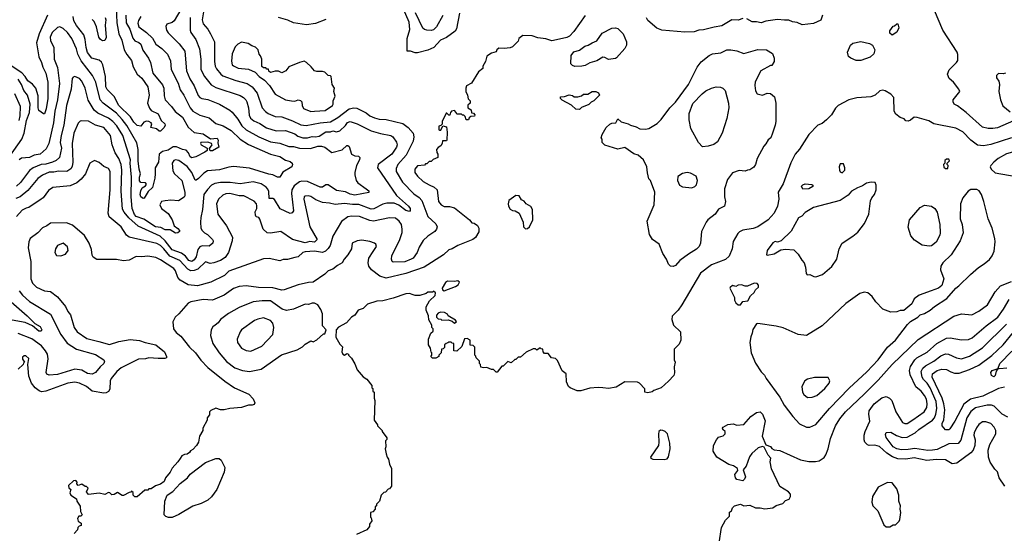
# Model space of a CAD drawing. Extents: x 1793424 to 1900092, y 321114 to 470632.
# Tile 249 of 256: x 1835269 to 1843774, y 446446 to 450887. Entities that reach past the tile are written whole.
import ezdxf

# ---------------------------------------------------------------- set-up
doc = ezdxf.new("R2010")
doc.units = 0

msp = doc.modelspace()

# ---------------------------------------------------------------- linework, layer by layer
at = {"layer": '0CON05XD'}
for points in [[(1839068.5, 450941.5), (1839041.2, 450808.8), (1839031.7, 450788.3), (1838956.6, 450733.4), (1838905, 450709.2), (1838846.2, 450645), (1838795, 450622.2), (1838705, 450600.8), (1838685, 450600.8), (1838645, 450614.4), (1838615, 450614), (1838615.5, 450724.5), (1838638.7, 450801.3), (1838634.4, 450865), (1838564.2, 451025)], [(1836856.2, 450953.8), (1836845.7, 450885.7), (1836855, 450851.2), (1836894.2, 450805), (1836918, 450765), (1836950.8, 450695), (1836953.1, 450525), (1836958.9, 450485), (1836970.2, 450460.2), (1837005.5, 450415.5), (1837025, 450401.4), (1837135, 450361.4), (1837235, 450334.4), (1837277.5, 450305), (1837321.8, 450251.8), (1837364.6, 450124.6), (1837392.4, 450092.4), (1837416.7, 450075), (1837475, 450050.6), (1837535, 450045.6), (1837625, 450013.3), (1837697.4, 449977.4), (1837745, 449973.1), (1837865, 449996.2), (1837955, 450002.3), (1838018.8, 450041.2), (1838115, 450114.4), (1838154.2, 450124.2), (1838181.7, 450121.7), (1838261.1, 450081.1), (1838295, 450054.4), (1838335, 450037.1), (1838375, 450026.9), (1838435, 450023.1), (1838577.8, 449987.8), (1838626.2, 449955), (1838667.1, 449905), (1838674.3, 449875), (1838667.5, 449835), (1838608.1, 449715), (1838535, 449633.8), (1838521.2, 449598.8), (1838521.9, 449575), (1838575, 449482), (1838675, 449380), (1838718.6, 449348.6), (1838742.6, 449322.6), (1838795, 449186.2), (1838863, 449123), (1838874.2, 449095), (1838869.2, 449075), (1838854.5, 449055.5), (1838795.4, 449014.6), (1838755, 448978), (1838718.8, 448918.8), (1838703.1, 448875), (1838666.9, 448825), (1838652, 448815), (1838595, 448792.1), (1838495, 448790), (1838485.9, 448795.9), (1838480, 448815), (1838484.3, 448845), (1838552.2, 448985), (1838572.6, 449047.4), (1838574.4, 449075), (1838566.9, 449115), (1838545.8, 449145), (1838515, 449169.2), (1838465, 449172.9), (1838324.3, 449145.7), (1838295, 449150.6), (1838205, 449185.6), (1838135, 449188.6), (1838105, 449180.8), (1838047.7, 449142.3), (1837974, 449015), (1837950.6, 448935), (1837935, 448909.2), (1837910, 448885), (1837885, 448874.5), (1837815, 448885.4), (1837735, 448880), (1837715, 448874), (1837675, 448836), (1837645, 448830), (1837584, 448814), (1837545, 448813.3), (1837515, 448802.5), (1837423, 448823), (1837375, 448818.8), (1837075, 448713.3), (1837037.5, 448675), (1836921.7, 448618.3), (1836805, 448585.7), (1836725.6, 448595.6), (1836655, 448634.2), (1836635, 448656.2), (1836614.2, 448715), (1836600, 448735), (1836485, 448811.4), (1836445, 448830.8), (1836375, 448840.8), (1836325, 448836), (1836275, 448840), (1836215, 448806.7), (1836165, 448801.2), (1836105, 448814), (1835935, 448814), (1835905, 448833.3), (1835895, 448850), (1835889.1, 448899.1), (1835870, 448955), (1835829.3, 449019.3), (1835725, 449111.2), (1835675, 449130), (1835535, 449126), (1835505, 449103.8), (1835465, 449086), (1835426.9, 449043.1), (1835361.2, 448995), (1835348, 448965), (1835342.9, 448915), (1835364.4, 448795), (1835364.3, 448645), (1835379.4, 448609.4), (1835415, 448574), (1835485, 448541.2), (1835535.9, 448535.9), (1835595, 448490), (1835665.5, 448405.5), (1835684.2, 448365), (1835707.1, 448335), (1835740, 448225), (1835765, 448187.5), (1835849.3, 448129.3), (1835953.6, 448103.6), (1836045, 448079.2), (1836125.7, 448104.3), (1836225, 448121.4), (1836305, 448113.3), (1836354.3, 448094.3), (1836445.7, 448075.7), (1836520, 448015), (1836537.5, 447975), (1836536.4, 447963.6), (1836523, 447957), (1836465, 447956.2), (1836385, 447962.5), (1836355, 447954.4), (1836295, 447950.8), (1836145, 447876.5), (1836109.4, 447845), (1836060, 447785), (1836050.8, 447765), (1836047.3, 447692.7), (1836037, 447673), (1836015, 447660.8), (1835995, 447657.1), (1835894.5, 447674.5), (1835845, 447715.6), (1835785, 447742.9), (1835745, 447751.4), (1835685, 447743.1), (1835495, 447673.8), (1835458.3, 447668.3), (1835437.3, 447677.3), (1835404, 447705), (1835372, 447745), (1835348, 447805), (1835340, 447905), (1835347, 447957), (1835321.7, 447981.7), (1835308.3, 447981.7), (1835295, 447970), (1835293, 447953), (1835310, 447925), (1835301.7, 447918.3), (1835300, 447905), (1835257.5, 447865)], [(1836662.2, 450975), (1836603, 450877), (1836585, 450861.2), (1836541.7, 450848.3), (1836531.7, 450828.3), (1836538.8, 450795), (1836552.1, 450772.1), (1836647.6, 450677.6), (1836694.5, 450614.5), (1836709.4, 450445), (1836738.1, 450375), (1836775.6, 450315), (1836810.7, 450230.7), (1836824.5, 450214.5), (1836843.3, 450205), (1836895, 450195.7), (1836996.3, 450156.3), (1837083.8, 450105), (1837105, 450088), (1837155, 450027.5), (1837189.5, 449969.5), (1837225, 449933.3), (1837334, 449875), (1837435, 449829.6), (1837515, 449819.4), (1837595, 449789.4), (1837635, 449789.4), (1837685, 449776.9), (1837782.6, 449772.6), (1837845, 449793.1), (1837875, 449792.9), (1837906.2, 449785), (1837965, 449738.8), (1838055, 449761.4), (1838095, 449797.5), (1838105, 449800), (1838115, 449790), (1838136.2, 449725), (1838165, 449709.2), (1838195.9, 449705.9), (1838206.7, 449695), (1838203.8, 449675), (1838180, 449625), (1838163.8, 449565), (1838163.9, 449543.9), (1838176.7, 449495), (1838191.2, 449475), (1838262.5, 449425), (1838286.1, 449406.1), (1838285, 449392.5), (1838165, 449368.1), (1838125, 449377.8), (1838085, 449397.9), (1838005, 449409.5), (1837935, 449460), (1837915, 449458), (1837885, 449440), (1837865, 449437.5), (1837755, 449486.9), (1837705, 449491.4), (1837685, 449484.4), (1837639.1, 449450.9), (1837621.1, 449415), (1837617.8, 449385), (1837635.7, 449235), (1837624.1, 449215.9), (1837605, 449210.8), (1837520.3, 449250.3), (1837471.2, 449331.2), (1837455, 449339.4), (1837425, 449340), (1837420, 449400), (1837412.1, 449422.1), (1837399.1, 449439.1), (1837355, 449467.5), (1837285, 449484), (1837175, 449468.1), (1837088.3, 449478.3), (1837005, 449478.9), (1836955, 449470.6), (1836926, 449455), (1836890.6, 449419.4), (1836861.1, 449375), (1836849.5, 449245), (1836832.9, 449175), (1836830, 449135), (1836834.3, 449085), (1836844.3, 449065), (1836865, 449044.3), (1836890.3, 449030.3), (1836934, 448985), (1836940, 448975), (1836938.8, 448955), (1836905, 448929.2), (1836845, 448931.9), (1836826.5, 448923.5), (1836809.1, 448900.9), (1836795, 448836), (1836775, 448809.2), (1836755, 448795.6), (1836730.6, 448805), (1836701.9, 448841.9), (1836666.7, 448866.8), (1836585, 448897.3), (1836525, 448973.9), (1836483.8, 449013.8), (1836292.3, 449102.3), (1836213.2, 449173.2), (1836172.6, 449222.6), (1836158.8, 449248.8), (1836146.5, 449405), (1836152.5, 449585), (1836145.4, 449635), (1836125.9, 449685.9), (1836094.5, 449735), (1836068.9, 449805), (1836052.5, 449885), (1835995, 449955.6), (1835924.5, 449974.5), (1835865, 450009.2), (1835807, 450013), (1835791.7, 450008.3), (1835775, 449992.5), (1835735.6, 449905), (1835721.9, 449815), (1835728.9, 449655), (1835722.6, 449617.4), (1835712, 449598), (1835675.5, 449574.5), (1835605, 449577.3), (1835565, 449567.3), (1835525, 449568.2), (1835465, 449542.5), (1835425.4, 449514.6), (1835339.8, 449410.2), (1835272, 449355)], [(1836103.8, 450996.2), (1836108.3, 450858.3), (1836125.4, 450765.4), (1836150.3, 450710.3), (1836170.8, 450625), (1836194, 450585), (1836235, 450533.8), (1836250.3, 450480.3), (1836283.3, 450415), (1836325, 450380), (1836377.5, 450305), (1836387.3, 450235), (1836374.2, 450165), (1836390.3, 450120.3), (1836405, 450101.2), (1836465, 450073.8), (1836490, 450015), (1836523.8, 449985), (1836526.2, 449975), (1836518, 449955), (1836485, 449923.3), (1836475, 449923.3), (1836452, 449942), (1836402.5, 449955), (1836410, 449985), (1836405.5, 449995.5), (1836385, 450006.7), (1836365, 450008.2), (1836340.6, 449999.4), (1836315, 449966.7), (1836285, 449970.8), (1836255, 450000), (1836227.5, 450047.5), (1836124.5, 450145), (1836085, 450221.9), (1836025, 450284.3), (1836012.5, 450305), (1836009.6, 450395), (1835986.5, 450495), (1835975, 450518), (1835955.4, 450535.4), (1835891.4, 450555), (1835855, 450604), (1835842.7, 450645), (1835835.9, 450715.9), (1835823.1, 450755), (1835759.1, 450835), (1835736.9, 450876.9), (1835730.6, 450915)], [(1838925, 450923.3), (1838870, 450825), (1838845, 450798), (1838825, 450792.5), (1838785, 450796), (1838765, 450801.2), (1838752.2, 450812.2), (1838687.7, 450945)], [(1843855, 450011.2), (1843715, 449952.9), (1843675.6, 449944.4), (1843635, 449945.8), (1843585, 449958), (1843445, 450083.8), (1843370.7, 450140.7), (1843342.5, 450155), (1843332.5, 450175), (1843332.5, 450195), (1843390, 450265), (1843382.5, 450285), (1843335, 450347.5), (1843299.3, 450379.3), (1843283.3, 450415), (1843297, 450453), (1843362.5, 450515), (1843372.5, 450535), (1843373.8, 450585), (1843368, 450605), (1843243.8, 450795), (1843170, 450965)], [(1835508.1, 450925), (1835437.3, 450765), (1835414.5, 450685), (1835434.4, 450565), (1835456.9, 450516.9), (1835468.1, 450475), (1835494.6, 450424.6), (1835512.9, 450345), (1835512.5, 450205), (1835497.5, 450115), (1835485, 450072.5), (1835475, 450073.3), (1835435, 450100), (1835429.6, 450125), (1835428.8, 450228.8), (1835408.8, 450295), (1835379.2, 450329.2), (1835338.7, 450358.7), (1835316.7, 450396.7), (1835287.6, 450427.6), (1835195, 450486.8)], [(1836741.5, 450905), (1836741.9, 450795), (1836747.5, 450775), (1836789.4, 450715), (1836822.9, 450635), (1836833.1, 450545), (1836833.1, 450455), (1836865.7, 450395), (1836922, 450322), (1836965, 450299.4), (1837175, 450231.9), (1837202, 450215), (1837222.5, 450195), (1837231.9, 450175), (1837245.8, 450124.2), (1837252.4, 450062.4), (1837262.9, 450035), (1837291.4, 450011.4), (1837345, 449988.1), (1837401.9, 449951.9), (1837485, 449926.9), (1837565, 449928.5), (1837645, 449900.5), (1837670.7, 449880.7), (1837715, 449864.7), (1837755.9, 449864.1), (1837795, 449875.5), (1837825, 449872.9), (1837855, 449880), (1837915, 449916.4), (1837955, 449917.5), (1837975, 449926.5), (1838005, 449918), (1838035, 449925.7), (1838085, 449973.1), (1838101.1, 449998.9), (1838125, 450007.5), (1838185, 449985.7), (1838305, 449926.7), (1838385, 449901.4), (1838474.1, 449884.1), (1838492.7, 449872.7), (1838525, 449827.5), (1838528.6, 449805), (1838524, 449785), (1838485, 449724.4), (1838366.7, 449635), (1838360, 449605), (1838525, 449366), (1838628, 449275), (1838641.2, 449255), (1838643, 449237), (1838635, 449227.5), (1838605, 449236), (1838543.7, 449283.7), (1838505, 449298.9), (1838439.4, 449300.6), (1838405, 449292.5), (1838328.3, 449251.7), (1838305, 449248.5), (1838199.4, 449289.4), (1838145, 449287.7), (1838075, 449296.5), (1837995, 449288.5), (1837945, 449301.4), (1837885, 449306.5), (1837828.5, 449328.5), (1837785, 449357.5), (1837765, 449364), (1837735, 449361.2), (1837726.1, 449353.9), (1837724, 449335), (1837775.5, 449095), (1837838.8, 448985), (1837815, 448961.9), (1837775, 448969.1), (1837735, 448957.1), (1837625, 448985.7), (1837525.9, 449055.9), (1837435, 449040.5), (1837406.7, 449045), (1837372, 449075), (1837345, 449162.5), (1837335.7, 449175.7), (1837313.2, 449183.2), (1837305.5, 449195.5), (1837303.1, 449225), (1837316.4, 449255), (1837317.9, 449277.9), (1837313.6, 449293.6), (1837295, 449316.7), (1837205, 449363.1), (1837165, 449364.4), (1837085, 449384.4), (1837049.7, 449380.3), (1837025, 449369.2), (1836986, 449335), (1836970, 449295), (1836980, 449205), (1837056.2, 449105), (1837108.8, 449005), (1837105.6, 448975), (1837073.5, 448875), (1837045, 448830.8), (1837005, 448805.7), (1836945, 448783.1), (1836915, 448780), (1836875, 448792), (1836809.2, 448730.7), (1836775, 448717.5), (1836746.6, 448716.6), (1836720.8, 448730.7), (1836652.7, 448805), (1836565, 448843.1), (1836514.3, 448904.3), (1836485, 448935.5), (1836455, 448950.9), (1836215, 449006), (1836193.2, 449023.2), (1836146.2, 449095), (1836040.8, 449180.8), (1836034, 449215), (1836051.1, 449415), (1836052, 449575), (1836035, 449598.8), (1835996.4, 449616.4), (1835955, 449652.5), (1835915, 449670), (1835875, 449647.5), (1835836.7, 449555), (1835800.9, 449509.1), (1835763.2, 449476.8), (1835705, 449450), (1835555, 449436.7), (1835518.8, 449411.2), (1835472.2, 449347.8), (1835456, 449335), (1835347, 449263), (1835325, 449257.5), (1835291.4, 449238.6), (1835240.8, 449185)], [(1836314.4, 450915), (1836295, 450878.8), (1836290, 450855), (1836299.4, 450825), (1836365.8, 450775), (1836415.6, 450725.6), (1836445.6, 450675.6), (1836497.4, 450637.4), (1836545, 450588), (1836571.1, 450531.1), (1836578.6, 450455), (1836637.8, 450337.8), (1836655, 450280), (1836687.1, 450235), (1836741.9, 450125), (1836765.4, 450095.4), (1836825, 450062.5), (1836905, 450037.5), (1836965, 449990), (1837028.3, 449968.3), (1837095, 449927.1), (1837175, 449853.3), (1837245, 449806.9), (1837435, 449723.1), (1837515, 449704.4), (1837565, 449670.8), (1837605, 449660), (1837623.3, 449645), (1837626.1, 449633.9), (1837618.8, 449615), (1837542.7, 449567.3), (1837515, 449524), (1837495, 449524.2), (1837455.5, 449545.5), (1837422.1, 449552.1), (1837253, 449603), (1837115, 449616.9), (1837075, 449611.9), (1836995, 449588.9), (1836890.8, 449579.2), (1836859.8, 449560.2), (1836815, 449514), (1836795, 449500), (1836785, 449500), (1836755.8, 449565), (1836715, 449617.1), (1836645, 449668.6), (1836615, 449675.7), (1836601.3, 449668.7), (1836585.8, 449645), (1836591.2, 449581.2), (1836606.7, 449555), (1836670, 449495), (1836695.9, 449395.9), (1836696.4, 449363.6), (1836688.8, 449351.2), (1836640.5, 449319.5), (1836575, 449325.7), (1836525, 449320.8), (1836495, 449313.3), (1836481.2, 449285), (1836493.3, 449255), (1836552.3, 449212.3), (1836585, 449157.5), (1836604.2, 449104.2), (1836635, 449082.5), (1836650, 449065), (1836650, 449055), (1836635, 449043.8), (1836615, 449041.2), (1836568.8, 449068.8), (1836525, 449070.5), (1836489.5, 449089.5), (1836442.5, 449095), (1836340.9, 449160.9), (1836275.6, 449185), (1836261.1, 449201.1), (1836240, 449255), (1836231.2, 449355), (1836235.4, 449525), (1836223.9, 449645), (1836226, 449676), (1836159.5, 449885), (1836108.6, 449968.6), (1836075, 450005.5), (1836035, 450035.6), (1835945, 450077.8), (1835912.9, 450105), (1835861.8, 450191.8), (1835835.9, 450294.1), (1835805, 450356.2), (1835785, 450379.2), (1835745, 450394), (1835731.2, 450388.8), (1835722.7, 450377.3), (1835713.5, 450285), (1835674.5, 450145), (1835651.5, 449975), (1835627.5, 449885), (1835620, 449825), (1835631.4, 449775), (1835612.5, 449695), (1835585, 449670), (1835553.8, 449655), (1835495, 449638.5), (1835453.8, 449635), (1835384.7, 449605.3), (1835355, 449581.4), (1835275, 449480), (1835242.3, 449447.7)], [(1836185.5, 450924.5), (1836190.4, 450860.4), (1836220.9, 450805), (1836245.9, 450725.9), (1836265, 450703.1), (1836299.3, 450689.3), (1836317.1, 450675), (1836332.6, 450622.6), (1836382.5, 450555), (1836400, 450515), (1836420.8, 450425), (1836503.6, 450323.6), (1836515.8, 450294.2), (1836518.3, 450228.3), (1836526, 450195), (1836582, 450135), (1836612, 450092), (1836675, 450044.2), (1836725, 449958), (1836775, 449910.8), (1836855, 449899.2), (1836917.5, 449857.5), (1836975, 449862), (1836984, 449845), (1836981.2, 449821.2), (1836990, 449785), (1836935, 449753.8), (1836915, 449753.3), (1836908.3, 449771.7), (1836932.5, 449805), (1836925.9, 449815.9), (1836895, 449826.7), (1836835, 449826), (1836831.2, 449815), (1836837.5, 449805), (1836890, 449775), (1836887.5, 449755), (1836869.7, 449740.3), (1836790, 449700), (1836755, 449691.1), (1836740.7, 449700.7), (1836726.6, 449736.6), (1836708.4, 449758.4), (1836675, 449765.5), (1836625, 449788.2), (1836595, 449787.5), (1836550.5, 449759.5), (1836504.1, 449745.9), (1836475, 449724.2), (1836467.5, 449655), (1836438.6, 449605), (1836439.2, 449555), (1836438, 449515), (1836416.2, 449435), (1836378.1, 449401.9), (1836345, 449342.5), (1836335, 449340), (1836315, 449354), (1836308.6, 449375), (1836315, 449407.5), (1836328.3, 449431.7), (1836355, 449450), (1836363.3, 449465), (1836355, 449475.8), (1836315, 449478), (1836304.6, 449494.6), (1836303.8, 449525), (1836311.8, 449555), (1836300.4, 449595), (1836291.6, 449665), (1836291.8, 449765), (1836282.3, 449822.3), (1836195, 449970.6), (1836153.6, 450025), (1836105, 450078.2), (1835990.8, 450165), (1835965.7, 450195), (1835926.6, 450346.6), (1835898.9, 450405), (1835800.5, 450530.5), (1835770.5, 450589.5), (1835759.4, 450635), (1835718.6, 450725), (1835681.9, 450775), (1835645, 450810.8), (1835615, 450824), (1835595, 450820), (1835549.4, 450775), (1835533.1, 450735), (1835535.5, 450705.5), (1835564, 450645), (1835565.7, 450545), (1835595.6, 450474.4), (1835612.2, 450335), (1835594.5, 450195), (1835571.8, 450095), (1835561.2, 449995), (1835521.1, 449815), (1835499.3, 449770.7), (1835445, 449722.5), (1835395, 449714.2), (1835355, 449695.5), (1835285, 449689.4), (1835264.3, 449675)], [(1836008, 450905), (1836013.8, 450885), (1836007.8, 450837.8), (1836017.7, 450732.3), (1836005, 450707.5), (1835985, 450703.3), (1835966.1, 450716.1), (1835953.8, 450735), (1835931.9, 450825), (1835911.7, 450871.7), (1835896.7, 450886.7)], [(1840155, 450922.5), (1840056.7, 450785), (1840017.5, 450745), (1839995, 450732.5), (1839930.7, 450719.3), (1839865, 450703.3), (1839815, 450720), (1839745, 450730), (1839695, 450747.5), (1839615, 450750), (1839580, 450725), (1839575, 450700), (1839527, 450653), (1839505, 450642.5), (1839455, 450637.5), (1839408.3, 450641.7), (1839390, 450625), (1839385, 450610), (1839345, 450597.5), (1839305, 450570), (1839292.5, 450525), (1839270, 450485), (1839270, 450465), (1839233.6, 450436.4), (1839173, 450337), (1839130, 450315), (1839122.5, 450295), (1839122.5, 450265), (1839137.5, 450235), (1839142.5, 450202.5), (1839160, 450185), (1839160, 450165), (1839141.7, 450148.3), (1839140, 450125), (1839168.3, 450108.3), (1839171.7, 450081.7), (1839188.3, 450078.3), (1839200, 450065), (1839198.3, 450051.7), (1839165, 450050), (1839151.7, 450038.3), (1839145, 450020), (1839125, 450020), (1839118.3, 450048.3), (1839105, 450060), (1839095, 450060), (1839085, 450070), (1839045, 450070), (1839040, 450085), (1839025, 450100), (1839000, 450095), (1838990, 450085), (1838985, 450060), (1838975, 450060), (1838958.3, 450078.3), (1838951.7, 450078.3), (1838917.5, 450005), (1838917.5, 449982.5), (1838908.3, 449971.7), (1838890, 449965), (1838890, 449935), (1838895, 449930), (1838908.3, 449931.7), (1838925, 449970), (1838955, 449960), (1838962.5, 449915), (1838960, 449845), (1838955, 449840), (1838921.7, 449838.3), (1838920, 449815), (1838907.5, 449795), (1838885, 449782.5), (1838870, 449765), (1838871.7, 449738.3), (1838880, 449725), (1838880, 449695), (1838841.7, 449678.3), (1838825, 449660), (1838805, 449660), (1838785, 449640), (1838775, 449640), (1838765, 449630), (1838705, 449622.5), (1838682.5, 449595), (1838681.2, 449565), (1838704.3, 449534.3), (1838755, 449486.2), (1838805, 449458), (1838849.7, 449439.7), (1838876.7, 449415), (1838886.7, 449315), (1838910, 449285), (1838935, 449272), (1838980.7, 449270.7), (1839025, 449260), (1839155, 449157.5), (1839175, 449130), (1839195, 449127.5), (1839225, 449107.5), (1839236.7, 449085), (1839236.4, 449053.6), (1839205.9, 449004.1), (1839182.5, 448985), (1839055, 448933.8), (1839005, 448906), (1838975, 448898), (1838928.8, 448855), (1838764.3, 448745.7), (1838605, 448693.1), (1838435, 448652.5), (1838380.3, 448670.3), (1838308.8, 448725), (1838286.2, 448755), (1838280, 448785), (1838284, 448825), (1838321.7, 448881.7), (1838351.2, 448925), (1838346.7, 448945), (1838335, 448953.3), (1838295, 448968), (1838225, 448979.2), (1838185, 448976), (1838140, 448955), (1838136.7, 448905), (1838105, 448853.3), (1838071.2, 448815), (1838055, 448783.3), (1838015, 448762), (1837975, 448730), (1837935, 448716), (1837904.5, 448685.5), (1837805, 448616.2), (1837765, 448613.8), (1837675, 448594), (1837555, 448551.2), (1837535, 448549.2), (1837455, 448568.9), (1837330.9, 448570.9), (1837225, 448584.3), (1837165, 448580), (1837115, 448561.9), (1837036.2, 448505), (1836935, 448461.4), (1836853.2, 448466.8), (1836747, 448447)], [(1837915, 450888.8), (1837825, 450854), (1837747.7, 450842.3), (1837635, 450858), (1837585, 450883.8), (1837505, 450906.2)], [(1841515, 450896.7), (1841475, 450882.5), (1841420, 450885), (1841335, 450832.5), (1841267, 450823), (1841175, 450797.5), (1841135, 450796.7), (1841095, 450782.5), (1841015, 450780), (1840817, 450797), (1840773.9, 450813.9), (1840695, 450880), (1840683, 450903)], [(1842202.5, 450925), (1842188.3, 450881.7), (1842126, 450854), (1842028.3, 450841.7), (1841985, 450862.5), (1841945, 450867.5), (1841913.6, 450883.6), (1841875, 450881.2), (1841815, 450888.8), (1841715, 450873.3), (1841675, 450860), (1841635, 450868.8), (1841597, 450867), (1841550, 450895)], [(1842805, 450752.5), (1842785, 450770), (1842785, 450790), (1842815, 450830), (1842827, 450833), (1842845, 450850), (1842855, 450850), (1842862.5, 450815), (1842845, 450780), (1842805, 450752.5)], [(1840065, 450482.5), (1840045, 450490), (1840030, 450505), (1840033.6, 450576.4), (1840055, 450607.5), (1840105, 450622.5), (1840151.7, 450658.3), (1840180, 450665), (1840215, 450687.5), (1840255, 450702.5), (1840300.7, 450769.3), (1840385, 450812.5), (1840415, 450817.5), (1840435, 450810), (1840483, 450763), (1840510, 450695), (1840510, 450665), (1840495, 450637.5), (1840425, 450556.7), (1840415, 450550), (1840355, 450543.3), (1840325, 450560), (1840305, 450563.3), (1840255, 450530), (1840195, 450513.3), (1840155, 450490), (1840125, 450483.3), (1840065, 450482.5)], [(1837785, 450092.9), (1837815, 450094.4), (1837907.3, 450102.7), (1837970, 450145), (1837976.2, 450155), (1837976.2, 450185), (1837993.3, 450225), (1837983, 450267), (1837987.5, 450295), (1837967.5, 450325), (1837960, 450395), (1837955, 450400), (1837933, 450403), (1837905, 450432.5), (1837885, 450440), (1837835, 450437.5), (1837815, 450443.3), (1837787.7, 450477.7), (1837746.4, 450516.4), (1837727, 450527), (1837685, 450517.5), (1837595, 450480), (1837567.5, 450445), (1837535, 450427.5), (1837505, 450442.5), (1837475, 450442.5), (1837435, 450430), (1837421.7, 450441.7), (1837418.3, 450458.3), (1837405, 450460), (1837395, 450470), (1837375, 450470), (1837361.7, 450481.7), (1837360, 450545), (1837350, 450575), (1837338.3, 450588.3), (1837330, 450625), (1837305, 450650), (1837275, 450660), (1837241.7, 450681.7), (1837185, 450692.5), (1837153.9, 450676.1), (1837129.3, 450650.7), (1837105, 450590), (1837098.3, 450528.3), (1837105, 450497.5), (1837115, 450486.2), (1837157, 450467), (1837245, 450460), (1837302.3, 450432.3), (1837337.5, 450395), (1837383.9, 450363.9), (1837427.7, 450317.7), (1837475, 450243.8), (1837564.1, 450194.1), (1837616.4, 450183.6), (1837645, 450183.3), (1837675, 450192.5), (1837695, 450187.5), (1837707.5, 450175), (1837710, 450145), (1837720, 450120), (1837785, 450092.9)], [(1842535, 450533.8), (1842494.2, 450534.2), (1842447.5, 450555), (1842429.5, 450569.5), (1842420, 450605), (1842446.7, 450665), (1842465, 450683.3), (1842535, 450696.7), (1842609.3, 450679.3), (1842635, 450667.5), (1842656.4, 450626.4), (1842648.3, 450591.7), (1842615, 450563.3), (1842535, 450533.8)], [(1840915, 448752.5), (1840890, 448755), (1840873.9, 448773.9), (1840856.7, 448815), (1840824.1, 448864.1), (1840792.5, 448945), (1840735, 448987.5), (1840710.7, 449030.7), (1840690, 449145), (1840750, 449285), (1840756.7, 449395), (1840716.7, 449495), (1840705, 449510), (1840691.7, 449561.7), (1840686.7, 449615), (1840656.7, 449675), (1840612.5, 449715), (1840575, 449726.7), (1840495, 449782.5), (1840435, 449766.7), (1840323, 449803), (1840300, 449825), (1840300, 449855), (1840292.5, 449865), (1840300, 449895), (1840335, 449953.3), (1840366.4, 449983.6), (1840385, 449992.5), (1840420, 449995), (1840435, 450030), (1840465, 450002.5), (1840525, 449986.7), (1840544.1, 449974.1), (1840595, 449960), (1840625, 449943.8), (1840675, 449940), (1840705, 449946.2), (1840775, 449988.8), (1840811.2, 450025), (1840884.2, 450125.8), (1840915, 450153.3), (1840935, 450173.3), (1841045, 450326.7), (1841121.2, 450475), (1841155, 450522.5), (1841223.9, 450576.1), (1841255, 450590), (1841325, 450600), (1841377, 450627), (1841413, 450627), (1841465, 450616.7), (1841525, 450593.8), (1841645, 450628.8), (1841720, 450625), (1841773, 450593), (1841787.5, 450555), (1841787.5, 450525), (1841765, 450490), (1841755, 450490), (1841670, 450445), (1841621.9, 450348.1), (1841618.3, 450318.3), (1841625, 450270), (1841640, 450245), (1841685, 450233.3), (1841725, 450250), (1841755, 450247.5), (1841788.8, 450218.8), (1841800, 450165), (1841800, 450005), (1841796.4, 449973.6), (1841773.3, 449905), (1841757.5, 449865), (1841733.6, 449846.4), (1841715, 449812.5), (1841696.4, 449793.6), (1841640, 449685), (1841625.9, 449634.1), (1841609.3, 449610.7), (1841575, 449587.5), (1841555, 449586.7), (1841535, 449577.5), (1841485, 449582.5), (1841426.2, 449563.8), (1841384.2, 449505.8), (1841356.7, 449425), (1841357.5, 449355), (1841366.7, 449315), (1841357, 449273), (1841305, 449247.5), (1841276.7, 449205), (1841214.3, 449155.7), (1841198.8, 449135), (1841158, 449055), (1841151.2, 448955), (1841138.8, 448925), (1841115, 448901.2), (1841045, 448860), (1840972.5, 448805), (1840935, 448762.5), (1840915, 448752.5)], [(1843785.9, 450424.1), (1843765, 450417.5), (1843725, 450420), (1843707.5, 450405), (1843707.5, 450385), (1843726.7, 450355), (1843733.8, 450325), (1843726, 450265), (1843740, 450195), (1843761.2, 450141.2), (1843825, 450090)], [(1835183.1, 449706.9), (1835288.2, 449855), (1835306.9, 449905), (1835327.7, 450015), (1835353.9, 450085), (1835360.8, 450155), (1835337.5, 450235), (1835304.7, 450274.7), (1835283.9, 450325), (1835255, 450372.7)], [(1840105, 450110), (1840073, 450113), (1840037, 450147), (1839955, 450190), (1839940, 450205), (1839941.7, 450218.3), (1839975, 450222.5), (1840015, 450237.5), (1840045, 450230), (1840058.3, 450218.3), (1840091.7, 450218.3), (1840121.7, 450228.3), (1840138.3, 450241.7), (1840176.4, 450243.6), (1840215, 450266.7), (1840246.4, 450266.4), (1840270, 450255), (1840277, 450233), (1840230, 450185), (1840205, 450172.5), (1840185, 450152.5), (1840121.7, 450128.3), (1840105, 450110)], [(1843835, 449864.4), (1843657.3, 449807.3), (1843595, 449795.7), (1843543, 449803), (1843484.5, 449844.5), (1843417.4, 449917.4), (1843355, 449948.6), (1843165.9, 449985.9), (1843121.7, 450011.7), (1843021.7, 450041.7), (1842995, 450042.5), (1842965, 450017.5), (1842945, 450010), (1842925, 450013.3), (1842908.3, 450028.3), (1842875, 450040), (1842838.3, 450068.3), (1842823.3, 450095), (1842820, 450215), (1842793.6, 450243.6), (1842745, 450272.5), (1842725, 450276.7), (1842699.3, 450270.7), (1842660, 450235), (1842621.7, 450218.3), (1842499.3, 450210.7), (1842430, 450195), (1842340, 450145), (1842317, 450123), (1842282.5, 450065), (1842239.3, 450020.7), (1842200.7, 449989.3), (1842162.5, 449975), (1842086.7, 449895), (1842004.1, 449765.9), (1841968.8, 449725), (1841929.7, 449650.3), (1841863.6, 449466.4), (1841821.2, 449395), (1841826.7, 449335), (1841813.8, 449275), (1841786.7, 449215), (1841733.8, 449155), (1841645, 449096), (1841605, 449082), (1841515, 449066.2), (1841488.3, 449051.7), (1841471.2, 449038.8), (1841432.3, 448967.7), (1841423.3, 448905), (1841397.9, 448842.1), (1841365, 448814), (1841245, 448766), (1841151.2, 448695), (1840988.3, 448421.7), (1840955.8, 448374.2), (1840906.4, 448323.6), (1840903.8, 448295), (1840916.4, 448246.4), (1840977, 448187), (1840980, 448115), (1840965, 448080), (1840923, 448037), (1840923.3, 447945), (1840930, 447925), (1840923.3, 447885), (1840926.4, 447833.6), (1840918.3, 447811.7), (1840875, 447760), (1840810, 447705), (1840748.3, 447681.7), (1840731.7, 447668.3), (1840695, 447660), (1840670, 447665), (1840670, 447695), (1840623, 447743), (1840605, 447752.5), (1840495, 447756.7), (1840421.7, 447708.3), (1840355, 447696.7), (1840305, 447703.8)], [(1841168.3, 449788.3), (1841132.5, 449825), (1841066.7, 449945), (1841051.2, 450021.2), (1841052.9, 450075), (1841085, 450161.2), (1841163.6, 450246.4), (1841195, 450270.8), (1841245, 450294), (1841285, 450306.2), (1841323, 450303), (1841343.6, 450293.6), (1841363.6, 450273.6), (1841392.5, 450165), (1841395.7, 450125), (1841378.3, 450031.7), (1841335.9, 449904.1), (1841298.3, 449831.7), (1841265, 449807.5), (1841215, 449792.5), (1841168.3, 449788.3)], [(1835264.6, 450015), (1835273.2, 450055), (1835275.5, 450135), (1835226.2, 450245)], [(1844075, 449387.5), (1844105, 449392.5), (1844118.3, 449401.7), (1844146, 449455), (1844162.5, 449525), (1844160, 449555), (1844115, 449597.5), (1844070, 449605), (1844022.3, 449632.3), (1843988.8, 449695), (1843945, 449740), (1843917.3, 449747.3), (1843865, 449747.1), (1843794.5, 449725.5), (1843720, 449685), (1843682.5, 449655), (1843657.5, 449625), (1843653.3, 449615), (1843660, 449595), (1843695, 449563.3), (1843925, 449521.2), (1844001.7, 449471.7), (1844055, 449397.5), (1844075, 449387.5)], [(1843285, 449600), (1843290, 449625), (1843280, 449635), (1843280, 449645), (1843300, 449665), (1843295, 449680), (1843275, 449680), (1843261.7, 449668.3), (1843260, 449645), (1843250, 449635), (1843251.7, 449611.7), (1843265, 449600), (1843285, 449600)], [(1842375, 449562.5), (1842397.5, 449585), (1842396.4, 449606.4), (1842385, 449640), (1842355, 449640), (1842347.5, 449615), (1842350, 449585), (1842355, 449572.5), (1842375, 449562.5)], [(1841075, 449433.3), (1841102.5, 449445), (1841115, 449460), (1841123.3, 449495), (1841113, 449533), (1841065, 449560), (1841035, 449566.7), (1840995, 449557.5), (1840955, 449530), (1840950, 449495), (1840970, 449455), (1840995, 449442.5), (1841075, 449433.3)], [(1842095, 447363.3), (1842145, 447386.2), (1842265, 447526), (1842435, 447702), (1842588, 447842), (1842684, 447945), (1842765.6, 448054.4), (1842835, 448116.7), (1842938.3, 448251.7), (1842963.6, 448276.4), (1843026.1, 448313.9), (1843046.4, 448333.6), (1843085, 448346.7), (1843132.5, 448375), (1843171.7, 448408.3), (1843276.7, 448475), (1843355, 448566.7), (1843382.5, 448585), (1843481.2, 448685), (1843550, 448745), (1843600, 448775), (1843645.8, 448814.2), (1843668.8, 448845), (1843686.2, 448885), (1843694.2, 448965), (1843692.5, 448995), (1843670, 449085), (1843633.8, 449165), (1843598.8, 449315), (1843576.7, 449375), (1843556.4, 449406.4), (1843537, 449417), (1843485, 449417.5), (1843462.5, 449405), (1843416.2, 449345), (1843396.7, 449295), (1843393.3, 449165), (1843411.2, 449115), (1843420, 449045), (1843393.8, 448975), (1843316, 448855), (1843244.3, 448785.7), (1843226.7, 448755), (1843223.3, 448725), (1843252.5, 448645), (1843235, 448587.5), (1843205.9, 448564.1), (1843143, 448543), (1843037.5, 448505), (1842995, 448472.5), (1842975, 448430), (1842907, 448373), (1842875, 448372.5), (1842845, 448360), (1842795, 448357.5), (1842724.1, 448384.1), (1842665, 448447.5), (1842633.9, 448493.9), (1842596.1, 448526.1), (1842565, 448530), (1842525, 448520), (1842405, 448433.3), (1842200.3, 448239.7), (1842065, 448156.2), (1841994.2, 448164.2), (1841865, 448221.2), (1841805, 448238), (1841645, 448260), (1841633, 448257), (1841603, 448207), (1841597.5, 448175), (1841583.9, 448146.1), (1841577.5, 448095), (1841586.7, 448005), (1841625, 447917.5), (1841675, 447842.5), (1841703.6, 447813.6), (1841717.5, 447785), (1841835, 447623.3), (1841872.5, 447555), (1841946.2, 447455), (1842005, 447393.3), (1842065, 447363.8), (1842095, 447363.3)], [(1842145, 448664), (1842202.5, 448685), (1842285, 448753.3), (1842326.7, 448815), (1842346.7, 448905), (1842373.3, 448955), (1842465.8, 449014.2), (1842509.7, 449050.3), (1842567.5, 449125), (1842603.9, 449203.9), (1842619.5, 449320.5), (1842630, 449345), (1842653.3, 449375), (1842666.7, 449415), (1842667.5, 449455), (1842658.3, 449478.3), (1842625, 449482.5), (1842585, 449472.5), (1842550.7, 449449.3), (1842506.4, 449433.6), (1842455, 449403.3), (1842425, 449368.8), (1842355, 449322.9), (1842125, 449262), (1842055, 449218.8), (1842025, 449188.8), (1841996.1, 449173.9), (1841932, 449058), (1841846.1, 448973.9), (1841815, 448962.5), (1841795, 448967.5), (1841775, 448957.5), (1841725, 448890), (1841720, 448855), (1841725, 448850), (1841785, 448861.2), (1841843.6, 448896.4), (1841885, 448903.3), (1841955, 448896.7), (1841995, 448860), (1842025, 448807.5), (1842046.2, 448785), (1842057.7, 448747.7), (1842063.6, 448693.6), (1842071.7, 448681.7), (1842095, 448682.5), (1842130, 448665), (1842145, 448664)], [(1842035, 449422.5), (1842023, 449447), (1842035, 449460), (1842055, 449466.7), (1842111.7, 449461.7), (1842120, 449455), (1842120, 449445), (1842085, 449423.3), (1842035, 449422.5)], [(1835272, 449355), (1835235, 449341.9)], [(1839638.3, 449078.3), (1839655, 449080), (1839672.5, 449095), (1839702.5, 449155), (1839700, 449245), (1839685, 449272.5), (1839643.6, 449293.6), (1839626.4, 449316.4), (1839605, 449330), (1839582.5, 449362.5), (1839553.6, 449366.4), (1839495, 449322.5), (1839487.5, 449295), (1839492.5, 449275), (1839507, 449247), (1839525, 449237.5), (1839550, 449235), (1839583, 449213), (1839617.5, 449135), (1839620, 449095), (1839638.3, 449078.3)], [(1843125, 448927.5), (1843065, 448937.5), (1842999.7, 448979.7), (1842967.3, 449017.3), (1842944.1, 449094.1), (1842956.2, 449155), (1843048.3, 449261.7), (1843085, 449283.3), (1843145, 449273.3), (1843173.3, 449255), (1843193.9, 449223.9), (1843217.1, 449115), (1843220.8, 449045), (1843216, 449025), (1843185, 448963.8), (1843145, 448930.8), (1843125, 448927.5)], [(1835625, 448843.8), (1835665, 448860), (1835688.3, 448891.7), (1835683.6, 448923.6), (1835645, 448953.3), (1835596.4, 448933.6), (1835577.5, 448905), (1835572.5, 448875), (1835587, 448847), (1835625, 448843.8)], [(1838935, 448542.5), (1839035, 448580), (1839056.4, 448593.6), (1839068.3, 448618.3), (1839055, 448627.5), (1839025, 448622.5), (1838965, 448626.7), (1838947.5, 448615), (1838920, 448565), (1838921.7, 448551.7), (1838935, 448542.5)], [(1841312.5, 446365), (1841332.5, 446495), (1841365, 446560), (1841400, 446595), (1841401.7, 446628.3), (1841418.3, 446641.7), (1841427.5, 446665), (1841445, 446682.5), (1841495, 446696.7), (1841525, 446683.3), (1841575, 446690), (1841625, 446666.7), (1841665, 446666.7), (1841705, 446657.5), (1841775, 446667.5), (1841805, 446686.7), (1841860, 446705), (1841885, 446730), (1841915, 446742.5), (1841927, 446763), (1841927.5, 446785), (1841910, 446805), (1841835, 446850), (1841763.6, 447003.6), (1841751.2, 447065), (1841756.7, 447095), (1841735, 447122.5), (1841700, 447190), (1841686.7, 447196.7), (1841647.5, 447185), (1841594.1, 447135.9), (1841574.1, 447105.9), (1841543.6, 447026.4), (1841520, 446995), (1841537.5, 446935), (1841530, 446915), (1841515, 446900), (1841465, 446910), (1841452.5, 446925), (1841447.5, 446955), (1841471.7, 446988.3), (1841470, 447005), (1841435, 447030), (1841395, 447040), (1841292.5, 447105), (1841260, 447155), (1841262, 447205), (1841288.8, 447255), (1841305, 447276), (1841345, 447288.8), (1841363.8, 447305), (1841363.3, 447325), (1841342.7, 447342.7), (1841340, 447355), (1841346.2, 447365), (1841385, 447386.5), (1841431.7, 447391.7), (1841465, 447381.2), (1841525, 447387.5), (1841585, 447456.7), (1841635, 447490), (1841665, 447496.7), (1841686.7, 447475), (1841708.3, 447418.3), (1841683.3, 447285), (1841715, 447210), (1841755, 447197.5), (1841765, 447180), (1841785, 447167.5), (1841835, 447162.5), (1842015, 447081.2), (1842085, 447066.2), (1842143.6, 447066.4), (1842175, 447073.8), (1842217.7, 447102.3), (1842233.3, 447125), (1842252.3, 447177.7), (1842274.2, 447265), (1842317.5, 447375), (1842354.2, 447435), (1842403, 447497), (1842565, 447649.2), (1842685, 447769.2), (1842805.5, 447904.5), (1843029.7, 448120.3), (1843337.3, 448322.7), (1843405, 448343.3), (1843495, 448333.8), (1843555, 448366), (1843628.7, 448421.3), (1843695.6, 448534.4), (1843741.2, 448585), (1843835, 448622.5)], [(1841495, 448422.5), (1841515, 448450), (1841557.5, 448455), (1841581.2, 448498.8), (1841613, 448527), (1841625, 448550), (1841650, 448575), (1841651.7, 448591.7), (1841640, 448605), (1841615, 448607.5), (1841555, 448582.5), (1841535, 448582.5), (1841505, 448593.3), (1841475, 448592.5), (1841455, 448580), (1841425, 448587.5), (1841405, 448570), (1841402.5, 448565), (1841442.5, 448485), (1841443, 448463), (1841455, 448440), (1841475, 448422.5), (1841495, 448422.5)], [(1835265, 448543.8), (1835294, 448505), (1835355, 448451.4), (1835535, 448339.2), (1835624.6, 448164.6), (1835680.6, 448090.6), (1835759.3, 448039.3), (1835925, 447991.4), (1835995, 447946.2), (1836003.3, 447935), (1835996.7, 447915), (1835964.3, 447885.7), (1835925, 447836.7), (1835895, 447822), (1835855, 447828.6), (1835805, 447856.9), (1835745, 447865.6), (1835595, 447817.8), (1835523.4, 447813.4), (1835505, 447822), (1835498.6, 447835), (1835515.6, 447955), (1835509.4, 447995), (1835493.1, 448025), (1835457.3, 448067.3), (1835375, 448126.7), (1835255, 448172.5)], [(1840305, 447703.8), (1840265, 447708), (1840195, 447700), (1840115, 447677.5), (1840085, 447677.5), (1840023, 447703), (1840010, 447715), (1839992.5, 447755), (1839990, 447825), (1839955, 447850), (1839915, 447940), (1839897, 447957), (1839861.7, 447961.7), (1839835, 448000), (1839801.7, 448001.7), (1839790, 448015), (1839788.3, 448038.3), (1839775, 448040), (1839765, 448050), (1839735, 448030), (1839725, 448040), (1839705, 448040), (1839645, 448012.5), (1839595, 447970), (1839575, 447970), (1839555, 447950), (1839545, 447950), (1839515, 447920), (1839485, 447930), (1839445, 447890), (1839435, 447890), (1839395, 447840), (1839385, 447840), (1839361.7, 447861.7), (1839345, 447862.5), (1839305, 447880), (1839275, 447877.5), (1839253.6, 447883.6), (1839250, 447905), (1839240, 447915), (1839240, 447935), (1839211.7, 447961.7), (1839208.3, 447978.3), (1839200, 447985), (1839200, 448055), (1839185, 448070), (1839161.7, 448071.7), (1839160, 448115), (1839135, 448130), (1839111.7, 448128.3), (1839088.3, 448061.7), (1839045, 448020), (1839020, 448025), (1839018.3, 448088.3), (1839005, 448090), (1838995, 448100), (1838975, 448100), (1838968.3, 448091.7), (1838951.7, 448088.3), (1838940, 448075), (1838938.3, 448051.7), (1838928.3, 448041.7), (1838911.7, 448038.3), (1838910, 448005), (1838890, 447985), (1838890, 447975), (1838865, 447960), (1838835, 447960), (1838820, 447975), (1838830, 447985), (1838830, 448005), (1838823, 448013), (1838817, 448047), (1838800, 448075), (1838800, 448125), (1838820, 448175), (1838840, 448195), (1838840, 448215), (1838830, 448225), (1838830, 448245), (1838803, 448293), (1838800, 448325), (1838780, 448375), (1838780, 448405), (1838810, 448455), (1838858.3, 448501.7), (1838860, 448525), (1838845, 448540), (1838835, 448530), (1838795, 448530), (1838781.7, 448518.3), (1838725, 448502.5), (1838685, 448502.5), (1838668.3, 448508.3), (1838635, 448520), (1838605, 448516.2), (1838495, 448478.8), (1838407, 448457), (1838355, 448453.3), (1838275, 448426.7), (1838235, 448390), (1838194.2, 448375.8), (1838165, 448333.3), (1838136.1, 448313.9), (1838093.3, 448265), (1838021.7, 448228.3), (1838003.6, 448206.4), (1838000.7, 448140.7), (1838035, 448080), (1838057, 448057), (1838053.3, 448015), (1838060, 447995), (1838075, 447987.5), (1838095, 448000), (1838110, 447995), (1838110, 447985), (1838135, 447960), (1838165, 447910), (1838185, 447860), (1838235, 447800), (1838269.3, 447779.3), (1838310, 447725), (1838310, 447705), (1838318.3, 447698.3), (1838320, 447675), (1838330, 447665), (1838330, 447615), (1838337, 447593), (1838332.5, 447425), (1838360, 447385), (1838360, 447375), (1838400, 447335), (1838400, 447325), (1838441.7, 447271.7), (1838441.7, 447258.3), (1838430, 447245), (1838432.5, 447195), (1838427.5, 447175), (1838433.6, 447133.6), (1838442.5, 447105), (1838456.4, 447086.4), (1838463, 447043), (1838480, 447005), (1838480, 446855), (1838465, 446830), (1838451.7, 446828.3), (1838428.3, 446801.7), (1838415, 446800), (1838393, 446777), (1838377, 446723), (1838351.7, 446698.3), (1838350, 446685), (1838340, 446675), (1838340, 446655), (1838318.3, 446631.7), (1838300, 446625), (1838300, 446585), (1838305, 446580), (1838310, 446555), (1838290, 446525), (1838290, 446505), (1838267.5, 446475), (1838180, 446435)], [(1843778.8, 446855), (1843730, 446925), (1843715, 446977.5), (1843691.7, 447001.7), (1843651.7, 447061.7), (1843636.7, 447105), (1843636.2, 447165), (1843649.2, 447215), (1843701.2, 447305), (1843701.2, 447335), (1843688, 447365), (1843656.7, 447395), (1843615, 447410), (1843585, 447408.8), (1843555, 447386.2), (1843533, 447357), (1843514.4, 447315), (1843511.4, 447295), (1843522.9, 447255), (1843518.8, 447205), (1843506.2, 447165), (1843485, 447142), (1843365, 447051.2), (1843325, 447046.7), (1843265, 447080), (1843185, 447085.5), (1843105, 447076.9), (1842995, 447097.3), (1842925, 447087.3), (1842855, 447090), (1842807.9, 447107.9), (1842758.7, 447138.7), (1842695, 447197.5), (1842657.3, 447207.3), (1842606.2, 447206.2), (1842591.7, 447211.7), (1842570, 447235), (1842563.8, 447255), (1842563.8, 447295), (1842571.2, 447325), (1842613.3, 447415), (1842603.8, 447475), (1842606, 447505), (1842650, 447565), (1842715, 447616), (1842755, 447630), (1842782.5, 447615), (1842802.5, 447595), (1842836, 447495), (1842893.8, 447405), (1842915, 447395.8), (1842935, 447395.8), (1842983, 447427), (1843082.3, 447497.7), (1843104.5, 447535), (1843108.2, 447565), (1843102.7, 447605), (1843085, 447638), (1843055.4, 447675.4), (1843011.2, 447711.2), (1842961.5, 447815), (1842956.4, 447855), (1842963, 447887), (1843000.6, 447945), (1843017.5, 447962.5), (1843107.6, 448012.4), (1843191.7, 448088.3), (1843275, 448133.1), (1843305.6, 448135.6), (1843405, 448120), (1843465, 448122.9), (1843496.7, 448135), (1843618.9, 448241.1), (1843717.5, 448315), (1843768.6, 448385), (1843815, 448466)], [(1835195, 448447.1), (1835335, 448325.8), (1835400.7, 448260.7), (1835446.2, 448235), (1835460, 448205), (1835455.9, 448194.1), (1835435, 448194.2), (1835380.7, 448240.7), (1835317.9, 448267.9), (1835205, 448290)], [(1836747, 448447), (1836723.6, 448436.4), (1836645, 448342.5), (1836612.5, 448315), (1836593.3, 448275), (1836596.7, 448215), (1836621.7, 448181.7), (1836661.7, 448151.7), (1836735, 448056.2), (1836788, 448005), (1836835, 447943.8), (1836895, 447880), (1837040.9, 447760.9), (1837125, 447704), (1837248.3, 447648.3), (1837285, 447610), (1837300, 447575), (1837295, 447560), (1837277, 447553), (1837245, 447552.5), (1837185, 447533.3), (1837085, 447526.2), (1837035, 447512.5), (1837005, 447512.5), (1836965, 447527.5), (1836921.7, 447508.3), (1836910, 447495), (1836908.3, 447471.7), (1836890, 447445), (1836890, 447425), (1836852.5, 447355), (1836852.5, 447335), (1836822.5, 447285), (1836812.5, 447235), (1836796.1, 447203.9), (1836765, 447170), (1836745, 447160), (1836736.4, 447143.6), (1836715, 447130), (1836693, 447127), (1836670, 447115), (1836655, 447092.5), (1836636.4, 447063.6), (1836585, 447010), (1836570, 446975), (1836530, 446925), (1836516.4, 446893.6), (1836485, 446870), (1836443, 446857), (1836405, 446830), (1836385, 446830), (1836375, 446820), (1836351.7, 446818.3), (1836285, 446760), (1836265, 446760), (1836250, 446775), (1836248.3, 446798.3), (1836235, 446810), (1836228.3, 446801.7), (1836215, 446800), (1836165, 446772.5), (1836155, 446772.5), (1836115, 446797.5), (1836085, 446782.5), (1836065, 446780), (1836047, 446797), (1836035, 446800), (1836005, 446782.5), (1835955, 446792.5), (1835863, 446783), (1835847.5, 446805), (1835860, 446835), (1835845, 446850), (1835835, 446850), (1835805, 446870), (1835775, 446860), (1835763, 446873), (1835767, 446887), (1835755, 446902.5), (1835735, 446900), (1835691.7, 446858.3), (1835695, 446840), (1835710, 446825), (1835702.5, 446795), (1835712.5, 446775), (1835760, 446745), (1835762.5, 446725), (1835791.7, 446681.7), (1835793.6, 446633.6), (1835810, 446605), (1835797, 446593), (1835780, 446595), (1835767.5, 446575), (1835775, 446550), (1835800, 446535), (1835800, 446515), (1835781.7, 446508.3), (1835772.5, 446497.5), (1835770, 446475), (1835740, 446445)], [(1837255, 447844.2), (1837355, 447864), (1837531.7, 447988.3), (1837665, 448033.3), (1837712.3, 448057.7), (1837735, 448082.5), (1837785, 448110), (1837805, 448102.5), (1837835, 448117.5), (1837895, 448170), (1837905, 448170), (1837917.5, 448205), (1837885, 448240), (1837883.8, 448343.8), (1837870.7, 448380.7), (1837845, 448422.5), (1837815, 448436), (1837795, 448436), (1837765, 448424), (1837733.9, 448426.1), (1837635.7, 448384.3), (1837575, 448372.5), (1837536.7, 448385), (1837435, 448455.6), (1837365, 448456.9), (1837285, 448448.1), (1837165, 448398), (1837073.3, 448345), (1837003.3, 448295), (1836983.3, 448265), (1836957.5, 448245), (1836938.3, 448231.7), (1836924.1, 448205.9), (1836918.8, 448155), (1836937.3, 448087.3), (1836991.2, 448005), (1837055, 447930), (1837127.9, 447877.9), (1837195, 447852.5), (1837255, 447844.2)], [(1837265, 448022), (1837360, 448065), (1837456.7, 448165), (1837463.6, 448226.4), (1837455, 448262.5), (1837436.7, 448285), (1837375, 448308.8), (1837325, 448298), (1837296.7, 448285), (1837185.9, 448204.1), (1837172.7, 448187.3), (1837148.8, 448125), (1837150, 448095), (1837185.9, 448045.9), (1837225, 448026), (1837265, 448022)], [(1839025, 448262.5), (1839042.5, 448275), (1839035, 448290), (1838970, 448325), (1838965, 448340), (1838940, 448355), (1838903, 448357), (1838885, 448350), (1838868.3, 448331.7), (1838870, 448315), (1838885, 448300), (1838907, 448297), (1838915, 448290), (1838971.7, 448291.7), (1839005, 448280), (1839025, 448262.5)], [(1843805, 447449.4), (1843755.4, 447475.4), (1843685.5, 447545.5), (1843665, 447552.9), (1843625, 447554.4), (1843525, 447530.6), (1843485, 447500), (1843451.5, 447445), (1843399.4, 447250.6), (1843375, 447222.9), (1843295, 447218.8), (1843195, 447170), (1843155, 447163.8), (1843115, 447162.9), (1843001.5, 447178.5), (1842945, 447169.3), (1842885, 447168.9), (1842845, 447175.4), (1842815.6, 447195), (1842754.3, 447275), (1842748.3, 447301.7), (1842755, 447317.5), (1842795, 447320.8), (1842842.9, 447292.9), (1842893.3, 447275), (1842935, 447276.4), (1843004.2, 447315), (1843035, 447342.2), (1843155, 447423.3), (1843170.9, 447445), (1843181.8, 447475), (1843191.1, 447525), (1843185.3, 447585), (1843134.7, 447704.7), (1843109.1, 447745), (1843076.5, 447775), (1843065.4, 447795), (1843055.6, 447845), (1843069.2, 447875), (1843094.2, 447895), (1843165.9, 447934.1), (1843225, 447979.4), (1843265, 447998.1), (1843293.3, 447995), (1843361.7, 447961.7), (1843404.5, 447954.5), (1843475, 447976.9), (1843585, 448050), (1843793.1, 448255)], [(1843775, 447710), (1843725, 447696.7), (1843587.4, 447632.6), (1843480.8, 447605), (1843425, 447563.1), (1843348.1, 447415), (1843305, 447350), (1843295, 447340), (1843265, 447340), (1843237.5, 447375), (1843237.5, 447395), (1843252.3, 447427.7), (1843260.4, 447515), (1843252.3, 447565), (1843236.7, 447615), (1843150, 447795), (1843153.3, 447825), (1843195, 447854.4), (1843235.6, 447864.4), (1843275, 447862.9), (1843311.4, 447841.4), (1843345, 447831.1), (1843385, 447831.5), (1843475, 447862.5), (1843555, 447900.6), (1843665.9, 447984.1), (1843765.7, 448075), (1843855, 448185.7)], [(1843795, 447874), (1843735, 447867.5), (1843720, 447870), (1843720, 447875), (1843735, 447913.3), (1843838.4, 448021.6)], [(1843685, 447797.5), (1843665, 447810), (1843657.5, 447835), (1843670, 447855), (1843720, 447870), (1843703, 447847), (1843695, 447810), (1843685, 447797.5)], [(1842075, 447620), (1842115, 447623.3), (1842155, 447636.2), (1842225, 447696.7), (1842260, 447745), (1842266.7, 447765), (1842253, 447793), (1842135, 447793.8), (1842075, 447780), (1842051.2, 447765), (1842023.9, 447716.1), (1842031.2, 447665), (1842043.3, 447645), (1842075, 447620)], [(1840835, 447083.8), (1840860.7, 447089.3), (1840873.9, 447106.1), (1840888, 447175), (1840885.8, 447225.8), (1840866.2, 447305), (1840845, 447326.2), (1840825, 447336.2), (1840805, 447336.7), (1840790, 447325), (1840786.4, 447303.6), (1840791.2, 447235), (1840785.8, 447204.2), (1840717.5, 447105), (1840720, 447095), (1840737, 447087), (1840835, 447083.8)], [(1836585, 446583.3), (1836555, 446583.3), (1836531.2, 446591.2), (1836517.5, 446605), (1836522.5, 446725), (1836543.6, 446776.4), (1836593, 446807), (1836655, 446877.5), (1836717.5, 446925), (1836742, 446958), (1836875, 447057.5), (1836965, 447092.5), (1836991.7, 447091.7), (1837009.3, 447079.3), (1837042.5, 447015), (1837036.2, 446975), (1836971.2, 446825), (1836927.3, 446762.7), (1836895, 446731.2), (1836837.3, 446702.7), (1836765, 446681.2), (1836645, 446608.8), (1836585, 446583.3)], [(1842785, 446502.5), (1842815, 446520), (1842835, 446520), (1842865, 446550), (1842872.5, 446565), (1842880, 446625), (1842873.3, 446655), (1842877.5, 446685), (1842862.5, 446725), (1842862.5, 446775), (1842845, 446830), (1842805, 446882.5), (1842765, 446886.2), (1842683.3, 446845), (1842636.7, 446765), (1842630, 446715), (1842637.5, 446685), (1842680.7, 446640.7), (1842735, 446520), (1842753, 446503), (1842785, 446502.5)]]:
    msp.add_lwpolyline(points, dxfattribs=at)

doc.saveas('drawing.dxf')
